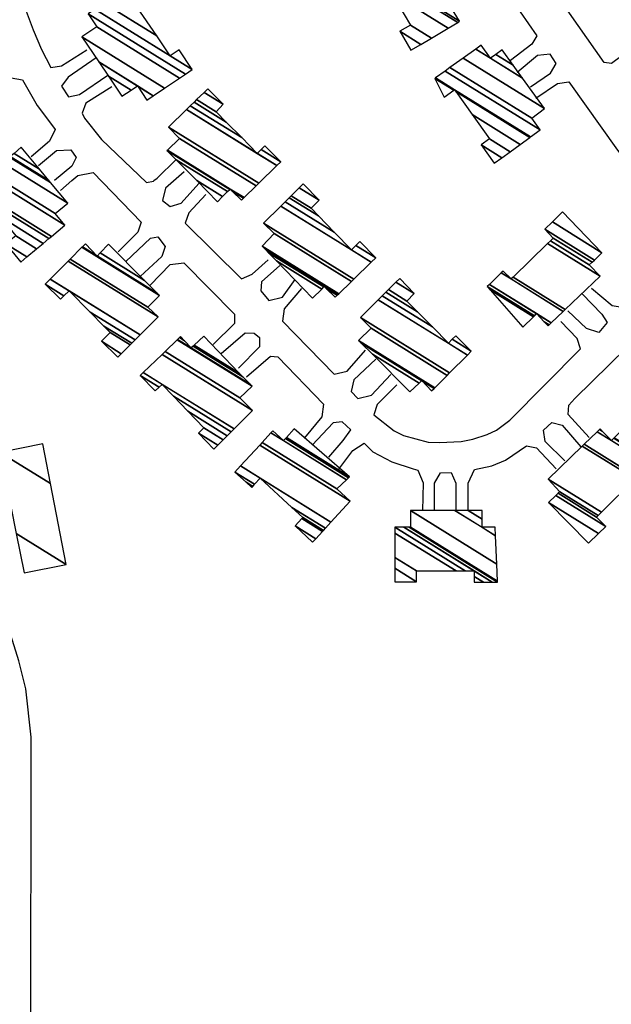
# Model space of a CAD drawing. Extents: x -0.5 to 41.9, y -0.5 to 29.8.
# Tile 54 of 128: x 7.943 to 8.227, y 3.126 to 3.598. Entities that reach past the tile are written whole.
import ezdxf

# ---------------------------------------------------------------- set-up
doc = ezdxf.new("R2010")
doc.units = 0
doc.header["$MEASUREMENT"] = 0
doc.layers.add('11', color=2, linetype='CONTINUOUS')
doc.layers.add('21', color=5, linetype='CONTINUOUS')

msp = doc.modelspace()

# ---------------------------------------------------------------- linework, layer by layer
at = {"layer": '11'}
for points in [[(7.95485, 3.64171), (7.94205, 3.64171), (7.93719, 3.63921), (7.93846, 3.62599), (7.94138, 3.61453), (7.94946, 3.59275), (7.9535, 3.58332), (7.958, 3.57456), (7.96316, 3.57546), (7.97529, 3.58309)], [(8.23736, 3.58444), (8.22681, 3.57658), (8.22344, 3.57702), (8.20255, 3.60667), (8.19761, 3.61318), (8.19851, 3.61678), (8.20862, 3.62419)], [(8.15449, 3.61206), (8.1655, 3.61857), (8.17152, 3.61848), (8.17516, 3.61296), (8.1911, 3.58983), (8.18863, 3.58579), (8.17852, 3.57793)], [(7.97978, 3.57927), (7.9663, 3.57007), (7.96309, 3.56572), (7.96653, 3.56064), (7.97169, 3.56176), (7.98539, 3.57097)], [(8.18796, 3.56535), (8.19761, 3.57186), (8.20036, 3.57648), (8.19739, 3.58107), (8.19132, 3.5804), (8.18167, 3.57231)], [(7.9279, 3.56423), (7.93891, 3.56962), (7.94443, 3.56871), (7.95148, 3.55637), (7.95597, 3.55053), (7.96002, 3.54492), (7.95732, 3.5393), (7.94856, 3.53189)], [(8.19065, 3.55996), (8.20098, 3.56692), (8.20643, 3.56784), (8.22973, 3.53503), (8.24163, 3.51931), (8.25151, 3.50719), (8.25825, 3.49731), (8.25982, 3.49326), (8.25959, 3.48945), (8.25735, 3.48473), (8.25376, 3.48046), (8.23289, 3.45943), (8.22726, 3.46048), (8.21737, 3.46879)], [(7.98719, 3.56535), (7.9748, 3.55754), (7.97298, 3.55272), (7.97416, 3.55031), (7.98225, 3.5402), (8.00381, 3.51954), (8.00718, 3.52021), (8.0074, 3.52044), (8.00897, 3.52156), (8.01818, 3.53054)], [(7.95216, 3.52762), (7.96069, 3.53481), (7.96754, 3.53515), (7.97012, 3.53144), (7.9681, 3.5274), (7.95979, 3.52044)], [(7.96271, 3.51572), (7.9681, 3.52044), (7.97102, 3.52291), (7.97835, 3.52435), (8.00134, 3.50045), (7.99977, 3.49573), (7.99033, 3.4863)], [(8.02192, 3.52469), (8.01302, 3.51684), (8.01157, 3.51088), (8.01526, 3.50809), (8.02043, 3.50966), (8.02896, 3.51909)], [(8.03233, 3.5137), (8.02424, 3.50494), (8.02237, 3.50008), (8.0494, 3.47328), (8.05456, 3.47552), (8.0622, 3.48248)], [(7.99393, 3.48159), (8.00583, 3.49281), (8.00928, 3.49347), (8.01279, 3.48877), (8.01122, 3.48406), (8.00089, 3.4744)], [(8.0056, 3.47036), (8.01526, 3.48024), (8.02183, 3.48095), (8.04603, 3.45643), (8.04603, 3.45194), (8.03592, 3.44184)], [(8.06781, 3.47979), (8.0591, 3.47197), (8.05867, 3.46765), (8.06256, 3.46289), (8.06904, 3.46462), (8.07522, 3.47305)], [(8.21625, 3.39737), (8.20615, 3.40838), (8.20642, 3.41286), (8.20929, 3.41601), (8.23422, 3.44049), (8.25488, 3.45958), (8.26341, 3.46946), (8.26656, 3.47238), (8.2715, 3.47373), (8.27801, 3.47328), (8.28048, 3.47148), (8.33393, 3.40905), (8.37615, 3.36369), (8.38333, 3.35762), (8.3858, 3.35336), (8.38648, 3.34752), (8.3858, 3.34482), (8.38266, 3.34011), (8.37929, 3.33741), (8.3748, 3.33225), (8.36739, 3.32506), (8.36424, 3.32596), (8.35459, 3.33562)], [(8.07814, 3.46879), (8.06983, 3.4589), (8.06912, 3.45303), (8.09386, 3.42769), (8.10015, 3.42904), (8.10891, 3.43914)], [(8.21288, 3.46609), (8.22232, 3.45643), (8.22477, 3.45243), (8.22074, 3.44768), (8.2149, 3.44947), (8.20592, 3.45801)], [(8.12395, 3.42252), (8.11452, 3.41309), (8.11295, 3.40815), (8.12261, 3.40052), (8.1271, 3.39827), (8.139, 3.39513), (8.14439, 3.3949), (8.15472, 3.39535), (8.16033, 3.39647), (8.1673, 3.39872), (8.17179, 3.40074), (8.17807, 3.40568), (8.21199, 3.43982), (8.21041, 3.44476), (8.20255, 3.45284)], [(8.03974, 3.43757), (8.05119, 3.44745), (8.05557, 3.44726), (8.05813, 3.4452), (8.05813, 3.44071), (8.04803, 3.4306)], [(8.05184, 3.42633), (8.0633, 3.43622), (8.06681, 3.43603), (8.0887, 3.41332), (8.08802, 3.40725), (8.07971, 3.39715)], [(8.11385, 3.43488), (8.10329, 3.42499), (8.10198, 3.41932), (8.10531, 3.41601), (8.11183, 3.41758), (8.12103, 3.42746)], [(8.09139, 3.38794), (8.09813, 3.3958), (8.10185, 3.40104), (8.09768, 3.40478), (8.09341, 3.40433), (8.08331, 3.39355)], [(8.20457, 3.38614), (8.19514, 3.39535), (8.19424, 3.40074), (8.19829, 3.40456), (8.20323, 3.40321), (8.21221, 3.39288)], [(8.09611, 3.3821), (8.10284, 3.39108), (8.10834, 3.39456), (8.1125, 3.39041), (8.12148, 3.38569), (8.13181, 3.38233), (8.13406, 3.38165), (8.13653, 3.37559), (8.1363, 3.36211)], [(8.15809, 3.36234), (8.15809, 3.37536), (8.16114, 3.38199), (8.16954, 3.38367), (8.17605, 3.38637), (8.18616, 3.39333), (8.19088, 3.39243), (8.20031, 3.38233)], [(8.14192, 3.36211), (8.14192, 3.37536), (8.14484, 3.3803), (8.15, 3.38053), (8.15225, 3.37536), (8.15225, 3.36234)], [(7.95014, 3.09757), (7.94901, 3.10027), (7.94834, 3.10386), (7.94856, 3.25365), (7.94609, 3.27678), (7.94272, 3.29025), (7.93801, 3.30507), (7.93307, 3.31653), (7.92409, 3.33247), (7.91847, 3.34123), (7.91173, 3.34976), (7.90778, 3.35356), (7.90792, 3.35762), (7.9169, 3.36593)]]:
    msp.add_lwpolyline(points, dxfattribs=at)

# ---------------------------------------------------------------- meshes
at = {"layer": '21'}
mesh = msp.add_polyface(dxfattribs=at)
corners = [(8.13069, 3.58287), (8.1253, 3.59208), (8.13551, 3.58574), (8.13047, 3.59499), (8.14055, 3.58874), (8.11138, 3.61655), (8.12136, 3.61037), (8.14854, 3.59351), (8.10621, 3.62531), (8.11604, 3.61922), (8.11615, 3.61915), (8.15311, 3.59623), (8.10626, 3.62534), (8.11609, 3.61925), (8.15316, 3.59626), (8.10715, 3.62587), (8.15405, 3.59679), (8.11038, 3.62778), (8.15023, 3.60308), (8.11716, 3.6318), (8.15697, 3.60712), (8.13294, 3.63272), (8.12599, 3.63703), (8.14698, 3.62401), (8.13621, 3.63475), (8.12934, 3.63901), (8.1432, 3.63042), (8.13945, 3.63676), (8.13945, 3.63676)]
mesh.append_faces([[corners[k] for k in face] for face in [(0, 0, 2, 1), (1, 2, 4, 3), (3, 4, 7, 6), (5, 5, 9, 8), (6, 7, 11, 10), (8, 9, 13, 12), (10, 11, 14, 13), (12, 14, 16, 15), (15, 16, 18, 17), (17, 18, 20, 19), (19, 20, 23, 22), (22, 21, 25, 25), (21, 23, 26, 24), (24, 26, 28, 27)]], dxfattribs={"vtx0": -1, "vtx2": -1})
mesh = msp.add_polyface(dxfattribs=at)
corners = [(7.99213, 3.56086), (7.98561, 3.57048), (7.99647, 3.56375), (8.00403, 3.55906), (7.981, 3.5773), (7.99954, 3.5658), (8.0071, 3.56112), (7.97282, 3.58938), (8.01253, 3.56476), (7.98, 3.5941), (8.01964, 3.56952), (7.97596, 3.60038), (8.02257, 3.57149), (7.97916, 3.60256), (8.02579, 3.57364), (8.01526, 3.58017), (7.97918, 3.60257), (8.02582, 3.57366), (8.01529, 3.58019), (8.01522, 3.58023), (7.98344, 3.60547), (8.01953, 3.58309), (8.00878, 3.58976), (7.98969, 3.60972), (7.99932, 3.60375), (7.99397, 3.61264), (8.00358, 3.60667), (7.99774, 3.61521), (7.99774, 3.61521)]
mesh.append_faces([[corners[k] for k in face] for face in [(0, 0, 2, 1), (1, 2, 5, 4), (3, 3, 6, 5), (4, 6, 8, 7), (7, 8, 10, 9), (9, 10, 12, 11), (11, 12, 14, 13), (13, 15, 19, 16), (15, 14, 17, 18), (16, 19, 22, 20), (18, 17, 21, 21), (20, 22, 24, 23), (23, 24, 26, 25), (25, 26, 28, 27)]], dxfattribs={"vtx0": -1, "vtx2": -1})
mesh = msp.add_polyface(dxfattribs=at)
corners = [(8.17066, 3.52875), (8.16438, 3.5375), (8.17428, 3.53136), (8.16842, 3.54042), (8.17831, 3.53429), (8.14663, 3.56041), (8.16011, 3.55206), (8.18313, 3.53778), (8.14214, 3.56939), (8.15124, 3.56376), (8.15216, 3.56318), (8.18774, 3.54112), (8.14249, 3.56964), (8.15158, 3.564), (8.18809, 3.54137), (8.1471, 3.57295), (8.19267, 3.54469), (8.14942, 3.57461), (8.18863, 3.55031), (8.15576, 3.57916), (8.19469, 3.55502), (8.16887, 3.57905), (8.16176, 3.58346), (8.18427, 3.5695), (8.17148, 3.58093), (8.16438, 3.58534), (8.17971, 3.57583), (8.17448, 3.58309), (8.17448, 3.58309)]
mesh.append_faces([[corners[k] for k in face] for face in [(0, 0, 2, 1), (1, 2, 4, 3), (3, 4, 7, 6), (5, 5, 9, 8), (6, 7, 11, 10), (8, 9, 13, 12), (10, 11, 14, 13), (12, 14, 16, 15), (15, 16, 18, 17), (17, 18, 20, 19), (19, 20, 23, 22), (22, 21, 25, 25), (21, 23, 26, 24), (24, 26, 28, 27)]], dxfattribs={"vtx0": -1, "vtx2": -1})
mesh = msp.add_polyface(dxfattribs=at)
corners = [(8.03794, 3.51033), (8.02806, 3.52044), (8.0404, 3.51279), (8.02806, 3.52044), (8.04274, 3.51513), (8.0494, 3.51101), (8.01807, 3.53043), (8.04377, 3.51616), (8.04501, 3.51539), (8.05044, 3.51202), (8.01369, 3.53481), (8.04401, 3.51639), (8.05068, 3.51226), (8.01393, 3.53504), (8.05645, 3.51789), (8.01975, 3.54065), (8.05774, 3.51915), (8.01436, 3.54604), (8.06643, 3.52763), (8.05703, 3.53346), (8.02306, 3.55453), (8.06826, 3.52942), (8.05883, 3.53526), (8.04957, 3.54101), (8.02489, 3.55631), (8.06062, 3.53706), (8.04216, 3.5485), (8.0267, 3.55809), (8.03727, 3.55345), (8.0279, 3.55926), (8.04064, 3.55704), (8.03146, 3.56273), (8.03323, 3.56445)]
mesh.append_faces([[corners[k] for k in face] for face in [(0, 0, 2, 1), (3, 2, 4, 6), (6, 4, 7, 10), (5, 5, 9, 8), (10, 7, 11, 13), (8, 9, 12, 11), (13, 12, 14, 15), (15, 14, 16, 17), (17, 16, 18, 20), (20, 19, 23, 24), (19, 18, 21, 22), (24, 23, 26, 27), (22, 21, 25, 25), (27, 26, 28, 29), (29, 28, 30, 31), (31, 30, 32, 32)]], dxfattribs={"vtx0": -1, "vtx2": -1})
mesh = msp.add_polyface(dxfattribs=at)
corners = [(7.94362, 3.48136), (7.94657, 3.48384), (7.93644, 3.49012), (7.95119, 3.48772), (7.94115, 3.49394), (7.9543, 3.49033), (7.93332, 3.50334), (7.91914, 3.51213), (7.95703, 3.49263), (7.92643, 3.5116), (7.92189, 3.51442), (7.91218, 3.52044), (7.95832, 3.49371), (7.92319, 3.5155), (7.91347, 3.52152), (7.96473, 3.4991), (7.91989, 3.5269), (7.96002, 3.50472), (7.92174, 3.52845), (7.96608, 3.50966), (7.9277, 3.53345), (7.9579, 3.51947), (7.93095, 3.53618), (7.93823, 3.53167), (7.9571, 3.52044), (7.93127, 3.53645), (7.93745, 3.53262), (7.93855, 3.53193), (7.9571, 3.52044), (7.93307, 3.53795), (7.94035, 3.53344), (7.95261, 3.52584), (7.94385, 3.53638)]
mesh.append_faces([[corners[k] for k in face] for face in [(0, 0, 1, 2), (2, 1, 3, 4), (4, 3, 5, 6), (7, 7, 10, 11), (6, 5, 8, 9), (11, 10, 13, 14), (9, 8, 12, 13), (14, 12, 15, 16), (16, 15, 17, 18), (18, 17, 19, 20), (20, 19, 21, 22), (22, 23, 26, 25), (23, 21, 24, 27), (25, 26, 29, 29), (27, 28, 31, 30), (30, 31, 32, 32)]], dxfattribs={"vtx0": -1, "vtx2": -1})
mesh = msp.add_polyface(dxfattribs=at)
corners = [(8.08353, 3.46407), (8.09431, 3.46452), (8.08793, 3.46847), (8.06621, 3.48194), (8.06242, 3.48585), (8.0953, 3.46547), (8.0902, 3.46863), (8.0889, 3.46944), (8.06242, 3.48585), (8.06137, 3.48691), (8.09555, 3.46571), (8.08914, 3.46968), (8.05928, 3.489), (8.09605, 3.4662), (8.06512, 3.49506), (8.10216, 3.4721), (8.05995, 3.5), (8.10325, 3.47315), (8.06827, 3.50822), (8.10217, 3.4872), (8.11169, 3.4813), (8.0704, 3.51032), (8.09392, 3.49574), (8.10428, 3.48931), (8.11385, 3.48338), (8.07234, 3.51224), (8.08639, 3.50354), (8.10621, 3.49124), (8.07325, 3.51314), (8.08286, 3.50719), (8.0771, 3.51694), (8.08667, 3.51101), (8.07904, 3.51887)]
mesh.append_faces([[corners[k] for k in face] for face in [(0, 0, 2, 3), (3, 2, 7, 8), (1, 1, 5, 6), (4, 7, 11, 9), (6, 5, 10, 11), (9, 10, 13, 12), (12, 13, 15, 14), (14, 15, 17, 16), (16, 17, 20, 18), (18, 19, 22, 21), (19, 20, 24, 23), (21, 22, 26, 25), (23, 24, 27, 27), (25, 26, 29, 28), (28, 29, 31, 30), (30, 31, 32, 32)]], dxfattribs={"vtx0": -1, "vtx2": -1})
mesh = msp.add_polyface(dxfattribs=at)
corners = [(8.18436, 3.45015), (8.19649, 3.45082), (8.18942, 3.4552), (8.16875, 3.46802), (8.1673, 3.46968), (8.19697, 3.45128), (8.19467, 3.45271), (8.18989, 3.45567), (8.1673, 3.46968), (8.1683, 3.47066), (8.19799, 3.45225), (8.19088, 3.45666), (8.17402, 3.47621), (8.17875, 3.47328), (8.20376, 3.45777), (8.17493, 3.4771), (8.17966, 3.47416), (8.20469, 3.45865), (8.19627, 3.49022), (8.22142, 3.47462), (8.19765, 3.49155), (8.21625, 3.48001), (8.19896, 3.49281), (8.21757, 3.48128), (8.19492, 3.49708), (8.21868, 3.48235), (8.19853, 3.5006), (8.22232, 3.48585), (8.20345, 3.50539)]
mesh.append_faces([[corners[k] for k in face] for face in [(0, 0, 2, 3), (3, 2, 7, 8), (1, 1, 5, 6), (4, 7, 11, 9), (6, 5, 10, 11), (9, 10, 14, 12), (12, 13, 15, 15), (13, 14, 17, 16), (16, 17, 19, 18), (18, 19, 21, 20), (20, 21, 23, 22), (22, 23, 25, 24), (24, 25, 27, 26), (26, 27, 28, 28)]], dxfattribs={"vtx0": -1, "vtx2": -1})
mesh = msp.add_polyface(dxfattribs=at)
corners = [(7.99011, 3.43577), (7.99181, 3.43748), (7.98225, 3.44341), (7.99608, 3.44175), (7.98652, 3.44768), (7.99681, 3.44248), (7.98349, 3.45074), (7.96271, 3.46362), (7.99841, 3.44408), (7.97686, 3.45744), (7.96431, 3.46522), (7.9553, 3.47081), (8.00086, 3.44652), (7.96675, 3.46766), (7.95774, 3.47325), (8.00942, 3.45509), (7.96631, 3.48182), (8.00942, 3.45509), (7.96733, 3.48284), (8.00448, 3.4598), (7.97294, 3.48845), (8.0101, 3.46542), (7.97316, 3.48866), (7.98023, 3.48428), (8.00919, 3.46633), (7.97461, 3.49012), (7.98165, 3.48576), (8.00298, 3.47253), (7.98562, 3.4899)]
mesh.append_faces([[corners[k] for k in face] for face in [(0, 0, 1, 2), (2, 1, 3, 4), (4, 3, 5, 6), (7, 7, 10, 11), (6, 5, 8, 9), (11, 10, 13, 14), (9, 8, 12, 13), (14, 12, 15, 16), (16, 17, 19, 18), (18, 19, 21, 20), (20, 21, 24, 22), (22, 23, 25, 25), (23, 24, 27, 26), (26, 27, 28, 28)]], dxfattribs={"vtx0": -1, "vtx2": -1})
mesh = msp.add_polyface(dxfattribs=at)
corners = [(8.13024, 3.41916), (8.1122, 3.43719), (8.13458, 3.42332), (8.14057, 3.4196), (8.1069, 3.4425), (8.13586, 3.42455), (8.14182, 3.42085), (8.10554, 3.44386), (8.14214, 3.42117), (8.1116, 3.4497), (8.14806, 3.42709), (8.10644, 3.45486), (8.14927, 3.4283), (8.11503, 3.46336), (8.15781, 3.43684), (8.14866, 3.44251), (8.1169, 3.4652), (8.15966, 3.43869), (8.15051, 3.44437), (8.14098, 3.45028), (8.11865, 3.46693), (8.15225, 3.4461), (8.13378, 3.45756), (8.1199, 3.46816), (8.12867, 3.46272), (8.12352, 3.47174), (8.13226, 3.46632), (8.1253, 3.4735), (8.1253, 3.4735)]
mesh.append_faces([[corners[k] for k in face] for face in [(0, 0, 2, 1), (1, 2, 5, 4), (3, 3, 6, 5), (4, 6, 8, 7), (7, 8, 10, 9), (9, 10, 12, 11), (11, 12, 14, 13), (13, 15, 19, 16), (15, 14, 17, 18), (16, 19, 22, 20), (18, 17, 21, 21), (20, 22, 24, 23), (23, 24, 26, 25), (25, 26, 28, 27)]], dxfattribs={"vtx0": -1, "vtx2": -1})
mesh = msp.add_polyface(dxfattribs=at)
corners = [(8.03615, 3.39176), (8.03804, 3.39363), (8.02874, 3.39939), (8.04061, 3.39617), (8.03143, 3.40186), (8.04264, 3.39817), (8.02376, 3.40988), (8.00807, 3.4196), (8.04448, 3.39999), (8.0168, 3.41715), (8.00998, 3.42138), (8.00089, 3.42702), (8.04589, 3.40139), (8.01144, 3.42275), (8.00233, 3.4284), (8.05479, 3.41017), (8.01134, 3.43711), (8.04872, 3.41624), (8.0128, 3.43851), (8.05456, 3.42185), (8.01862, 3.44413), (8.05373, 3.42268), (8.01882, 3.44432), (8.02537, 3.44027), (8.05007, 3.42634), (8.0197, 3.44517), (8.02208, 3.4437), (8.02627, 3.4411), (8.05007, 3.42634), (8.0202, 3.44566), (8.02678, 3.44158), (8.04821, 3.42829), (8.03143, 3.44588)]
mesh.append_faces([[corners[k] for k in face] for face in [(0, 0, 1, 2), (2, 1, 3, 4), (4, 3, 5, 6), (7, 7, 10, 11), (6, 5, 8, 9), (11, 10, 13, 14), (9, 8, 12, 13), (14, 12, 15, 16), (16, 15, 17, 18), (18, 17, 19, 20), (20, 19, 21, 22), (22, 23, 26, 25), (23, 21, 24, 27), (25, 26, 29, 29), (27, 28, 31, 30), (30, 31, 32, 32)]], dxfattribs={"vtx0": -1, "vtx2": -1})
mesh = msp.add_polyface(dxfattribs=at)
corners = [(8.08353, 3.34707), (8.08511, 3.3488), (8.07522, 3.35493), (8.08828, 3.3523), (8.07835, 3.35845), (8.05434, 3.37334), (8.08875, 3.35281), (8.07881, 3.35897), (8.0548, 3.37386), (8.05163, 3.37583), (8.08968, 3.35383), (8.07355, 3.36383), (8.05572, 3.37488), (8.04625, 3.38075), (8.09235, 3.35677), (8.05838, 3.37783), (8.04895, 3.38368), (8.1015, 3.36683), (8.05816, 3.3937), (8.09521, 3.37267), (8.0593, 3.39493), (8.09979, 3.37708), (8.06355, 3.39955), (8.06961, 3.3958), (8.10075, 3.37801), (8.06444, 3.40052), (8.07049, 3.39676), (8.10127, 3.37851), (8.07098, 3.39729), (8.07477, 3.40141), (8.07477, 3.40141)]
mesh.append_faces([[corners[k] for k in face] for face in [(0, 0, 1, 2), (2, 1, 3, 4), (5, 5, 8, 9), (4, 3, 6, 7), (9, 8, 12, 13), (7, 6, 10, 11), (13, 12, 15, 16), (11, 10, 14, 15), (16, 14, 17, 18), (18, 17, 19, 20), (20, 19, 21, 22), (22, 23, 25, 25), (23, 21, 24, 26), (26, 24, 27, 28), (28, 27, 30, 29)]], dxfattribs={"vtx0": -1, "vtx2": -1})
mesh = msp.add_polyface(dxfattribs=at)
corners = [(8.2158, 3.34662), (8.22064, 3.35132), (8.19671, 3.36616), (8.22411, 3.3547), (8.20022, 3.36952), (8.21962, 3.3592), (8.2013, 3.37055), (8.22041, 3.35997), (8.2021, 3.37132), (8.19649, 3.37739), (8.22203, 3.36155), (8.19649, 3.37739), (8.21288, 3.39318), (8.24343, 3.37424), (8.23828, 3.37743), (8.21376, 3.39403), (8.24429, 3.3751), (8.23916, 3.37828), (8.21998, 3.40003), (8.22681, 3.3958), (8.25037, 3.38119), (8.22114, 3.40115), (8.22244, 3.40035), (8.22794, 3.39694), (8.25151, 3.38233), (8.22142, 3.40141), (8.22821, 3.3972), (8.25044, 3.38342), (8.23265, 3.40164)]
mesh.append_faces([[corners[k] for k in face] for face in [(0, 0, 1, 2), (2, 1, 3, 4), (4, 3, 5, 6), (6, 5, 7, 8), (8, 7, 10, 11), (9, 10, 14, 12), (12, 14, 17, 15), (13, 13, 16, 17), (15, 16, 20, 18), (18, 19, 22, 21), (19, 20, 24, 23), (21, 22, 25, 25), (23, 24, 27, 26), (26, 27, 28, 28)]], dxfattribs={"vtx0": -1, "vtx2": -1})
mesh = msp.add_polyface(dxfattribs=at)
corners = [(7.94519, 3.33247), (7.94144, 3.35137), (7.96541, 3.33651), (7.93374, 3.39019), (7.95788, 3.37522), (7.95418, 3.39423), (7.95418, 3.39423)]
mesh.append_faces([[corners[k] for k in face] for face in [(0, 0, 2, 1), (1, 2, 4, 3), (3, 4, 6, 5)]], dxfattribs={"vtx0": -1, "vtx2": -1})
mesh = msp.add_polyface(dxfattribs=at)
corners = [(8.12305, 3.3282), (8.13339, 3.3282), (8.12305, 3.33461), (8.13339, 3.33337), (8.12305, 3.33977), (8.16101, 3.32798), (8.15231, 3.33337), (8.12305, 3.35151), (8.16543, 3.32798), (8.16101, 3.33072), (8.15674, 3.33337), (8.12305, 3.35425), (8.1697, 3.32798), (8.16101, 3.33337), (8.12732, 3.35425), (8.17224, 3.32798), (8.12986, 3.35425), (8.17222, 3.32837), (8.13047, 3.35425), (8.13047, 3.36234), (8.17186, 3.33667), (8.13047, 3.36234), (8.15179, 3.36234), (8.16483, 3.35425), (8.17128, 3.35025), (8.15807, 3.36234), (8.16483, 3.35815), (8.17111, 3.35425), (8.16483, 3.36234)]
mesh.append_faces([[corners[k] for k in face] for face in [(0, 0, 1, 2), (2, 1, 3, 4), (4, 3, 6, 7), (7, 6, 10, 11), (5, 5, 8, 9), (11, 10, 13, 14), (9, 8, 12, 13), (14, 12, 15, 16), (16, 15, 17, 18), (18, 17, 20, 21), (19, 20, 24, 22), (22, 23, 26, 25), (23, 24, 27, 27), (25, 26, 28, 28)]], dxfattribs={"vtx0": -1, "vtx2": -1})

doc.saveas('drawing.dxf')
